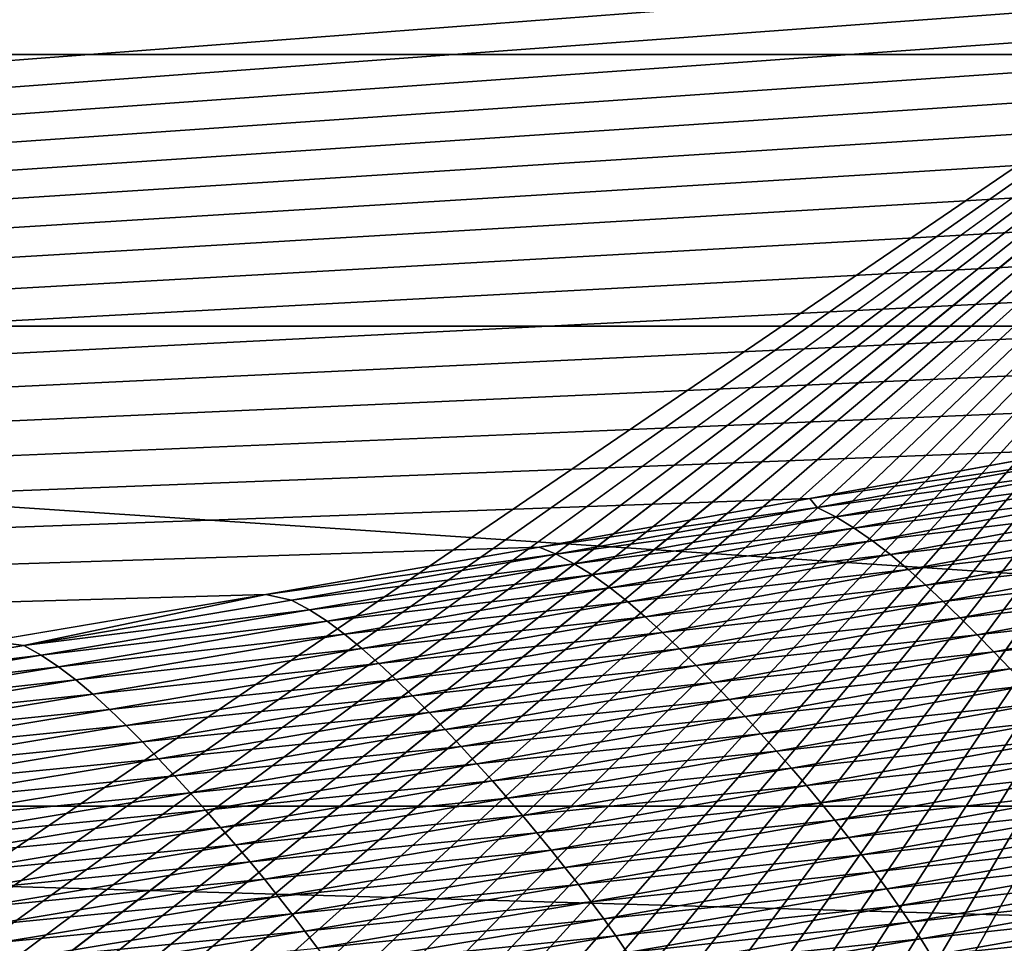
# Model space of a CAD drawing. Extents: x -65 to 446, y -88 to 1542.
# Tile 139 of 223: x 58.719 to 59.444, y -20.954 to -20.274. Entities that reach past the tile are written whole.
import ezdxf

# ---------------------------------------------------------------- set-up
doc = ezdxf.new("R2010")
doc.units = 0
doc.header["$LTSCALE"] = 74.25
for name, color, linetype in [('16', 7, 'CONTINUOUS'), ('34', 7, 'CONTINUOUS'), ('35', 7, 'CONTINUOUS'), ('360', 7, 'CONTINUOUS'), ('382', 7, 'CONTINUOUS'), ('522', 7, 'CONTINUOUS'), ('6', 7, 'CONTINUOUS'), ('730', 7, 'CONTINUOUS'), ('880', 7, 'CONTINUOUS'), ('884', 7, 'CONTINUOUS')]:
    doc.layers.add(name, color=color, linetype=linetype)

msp = doc.modelspace()

# ---------------------------------------------------------------- linework, layer by layer
at = {"layer": '16', "linetype": 'CONTINUOUS'}
for points in [[(61.5, -22.7), (61.5, -20.3), (55.75, -20.3, 9.95929), (61.5, -22.7)], [(61.5, -22.7), (55.75, -20.3, 9.95929), (55.75, -22.7, 9.95929), (61.5, -22.7)]]:
    msp.add_3dface(points, dxfattribs=at)
at = {"layer": '34', "linetype": 'CONTINUOUS'}
for points in [[(55.75, -20.3, -9.95929), (55.6, -20, -9.69948), (61.2, -20), (55.75, -20.3, -9.95929)], [(61.5, -20.3), (55.75, -20.3, -9.95929), (61.2, -20), (61.5, -20.3)]]:
    msp.add_3dface(points, dxfattribs=at)
at = {"layer": '35', "linetype": 'CONTINUOUS'}
for points in [[(61.5, -20.3), (61.2, -20), (55.6, -20, 9.69948), (61.5, -20.3)], [(61.5, -20.3), (55.6, -20, 9.69948), (55.75, -20.3, 9.95929), (61.5, -20.3)]]:
    msp.add_3dface(points, dxfattribs=at)
at = {"layer": '360', "color": 7, "linetype": 'CONTINUOUS'}
for points in [[(56.70888, -20.5, -14.52553), (58.54071, -18.23446, -13.52983), (59.64452, -20.5, -12.76649), (56.70888, -20.5, -14.52553)], [(58.54071, -18.23446, -13.52983), (65.995, -19.13135, -0.4), (59.64452, -20.5, -12.76649), (58.54071, -18.23446, -13.52983)]]:
    msp.add_3dface(points, dxfattribs=at)
at = {"layer": '382', "color": 7, "linetype": 'CONTINUOUS'}
for points in [[(56.64744, -20.85363, -14.3925), (56.70888, -20.5, -14.52553), (62.0278, -20.85356, -10.32798), (56.64744, -20.85363, -14.3925)], [(56.70888, -20.5, -14.52553), (59.64452, -20.5, -12.76649), (62.0278, -20.85356, -10.32798), (56.70888, -20.5, -14.52553)], [(59.34313, -21, -12.36754), (56.49923, -21, -14.0716), (56.64744, -20.85363, -14.3925), (59.34313, -21, -12.36754)], [(61.75957, -21, -10.09765), (56.64744, -20.85363, -14.3925), (62.0278, -20.85356, -10.32798), (61.75957, -21, -10.09765)], [(61.75957, -21, -10.09765), (59.34313, -21, -12.36754), (56.64744, -20.85363, -14.3925), (61.75957, -21, -10.09765)]]:
    msp.add_3dface(points, dxfattribs=at)
at = {"layer": '522', "color": 7, "linetype": 'CONTINUOUS'}
for points in [[(50, -16.5, 13.9), (50, -32.25737, 13.9), (59.82849, -32.32842, 9.82979), (50, -16.5, 13.9)], [(63.9, -18.9401, 0), (50, -16.5, 13.9), (63.9, -32.5), (63.9, -18.9401, 0)], [(63.9, -32.5), (50, -16.5, 13.9), (59.82849, -32.32842, 9.82979), (63.9, -32.5)]]:
    msp.add_3dface(points, dxfattribs=at)
at = {"layer": '6', "linetype": 'CONTINUOUS'}
for points in [[(55.75, -20.3, -9.95929), (61.5, -20.3), (55.75, -22.7, -9.95929), (55.75, -20.3, -9.95929)], [(55.75, -22.7, -9.95929), (61.5, -20.3), (61.5, -22.7), (55.75, -22.7, -9.95929)]]:
    msp.add_3dface(points, dxfattribs=at)
at = {"layer": '730', "color": 7, "linetype": 'CONTINUOUS'}
for points in [[(59.9296, -20.0576, 9.8693), (50.23849, -20.9509, 13.99797), (61.90504, -20.06089, 9.88576), (59.9296, -20.0576, 9.8693)], [(61.90504, -20.06089, 9.88576), (50.23849, -20.9509, 13.99797), (61.7561, -20.09913, 10.07638), (61.90504, -20.06089, 9.88576)], [(61.7561, -20.09913, 10.07638), (50.23849, -20.9509, 13.99797), (61.60451, -20.1372, 10.26476), (61.7561, -20.09913, 10.07638)], [(61.60451, -20.1372, 10.26476), (50.23849, -20.9509, 13.99797), (61.45002, -20.17515, 10.45113), (61.60451, -20.1372, 10.26476)], [(61.45002, -20.17515, 10.45113), (50.23849, -20.9509, 13.99797), (61.29243, -20.213, 10.63567), (61.45002, -20.17515, 10.45113)], [(61.29243, -20.213, 10.63567), (50.23849, -20.9509, 13.99797), (61.13188, -20.25074, 10.81835), (61.29243, -20.213, 10.63567)], [(61.13188, -20.25074, 10.81835), (50.23849, -20.9509, 13.99797), (60.96829, -20.28834, 10.99908), (61.13188, -20.25074, 10.81835)], [(60.96829, -20.28834, 10.99908), (50.23849, -20.9509, 13.99797), (60.80153, -20.32578, 11.17779), (60.96829, -20.28834, 10.99908)], [(60.80153, -20.32578, 11.17779), (50.23849, -20.9509, 13.99797), (60.62457, -20.36458, 11.36171), (60.80153, -20.32578, 11.17779)], [(60.62457, -20.36458, 11.36171), (50.23849, -20.9509, 13.99797), (60.44416, -20.4032, 11.54353), (60.62457, -20.36458, 11.36171)], [(60.44416, -20.4032, 11.54353), (50.23849, -20.9509, 13.99797), (60.26067, -20.44152, 11.72268), (60.44416, -20.4032, 11.54353)], [(60.26067, -20.44152, 11.72268), (50.23849, -20.9509, 13.99797), (60.07426, -20.47947, 11.89889), (60.26067, -20.44152, 11.72268)], [(60.07426, -20.47947, 11.89889), (50.23849, -20.9509, 13.99797), (59.88468, -20.5171, 12.07248), (60.07426, -20.47947, 11.89889)], [(59.88468, -20.5171, 12.07248), (50.23849, -20.9509, 13.99797), (59.69238, -20.55429, 12.243), (59.88468, -20.5171, 12.07248)], [(59.69238, -20.55429, 12.243), (50.23849, -20.9509, 13.99797), (59.49782, -20.59095, 12.40997), (59.69238, -20.55429, 12.243)], [(59.49782, -20.59095, 12.40997), (50.23849, -20.9509, 13.99797), (59.30066, -20.6271, 12.57367), (59.49782, -20.59095, 12.40997)], [(59.30066, -20.6271, 12.57367), (50.23849, -20.9509, 13.99797), (59.10119, -20.66271, 12.73392), (59.30066, -20.6271, 12.57367)], [(59.10119, -20.66271, 12.73392), (50.23849, -20.9509, 13.99797), (58.90002, -20.69765, 12.89028), (59.10119, -20.66271, 12.73392)], [(58.90002, -20.69765, 12.89028), (50.23849, -20.9509, 13.99797), (58.69697, -20.73193, 13.0428), (58.90002, -20.69765, 12.89028)]]:
    msp.add_3dface(points, dxfattribs=at)
at = {"layer": '880', "color": 7, "linetype": 'CONTINUOUS'}
for points in [[(59.49782, -20.59095, 12.40997), (59.30066, -20.6271, 12.57367), (59.49605, -20.59883, 12.44297), (59.49782, -20.59095, 12.40997)], [(59.49605, -20.59883, 12.44297), (59.30066, -20.6271, 12.57367), (59.30615, -20.63365, 12.6004), (59.49605, -20.59883, 12.44297)], [(59.49605, -20.59883, 12.44297), (59.30615, -20.63365, 12.6004), (59.50996, -20.60563, 12.46488), (59.49605, -20.59883, 12.44297)], [(59.50996, -20.60563, 12.46488), (59.30615, -20.63365, 12.6004), (59.31981, -20.64054, 12.62255), (59.50996, -20.60563, 12.46488)], [(59.50996, -20.60563, 12.46488), (59.31981, -20.64054, 12.62255), (59.52373, -20.61375, 12.48745), (59.50996, -20.60563, 12.46488)], [(59.52373, -20.61375, 12.48745), (59.31981, -20.64054, 12.62255), (59.33333, -20.64876, 12.64536), (59.52373, -20.61375, 12.48745)], [(59.52373, -20.61375, 12.48745), (59.33333, -20.64876, 12.64536), (59.53736, -20.62299, 12.51058), (59.52373, -20.61375, 12.48745)], [(59.53736, -20.62299, 12.51058), (59.33333, -20.64876, 12.64536), (59.34671, -20.65809, 12.66872), (59.53736, -20.62299, 12.51058)], [(59.53736, -20.62299, 12.51058), (59.34671, -20.65809, 12.66872), (59.55085, -20.63315, 12.53415), (59.53736, -20.62299, 12.51058)], [(59.30066, -20.6271, 12.57367), (59.10119, -20.66271, 12.73392), (59.30615, -20.63365, 12.6004), (59.30066, -20.6271, 12.57367)], [(59.30615, -20.63365, 12.6004), (59.10119, -20.66271, 12.73392), (59.11379, -20.66801, 12.75487), (59.30615, -20.63365, 12.6004)], [(59.30615, -20.63365, 12.6004), (59.11379, -20.66801, 12.75487), (59.31981, -20.64054, 12.62255), (59.30615, -20.63365, 12.6004)], [(59.55085, -20.63315, 12.53415), (59.34671, -20.65809, 12.66872), (59.35995, -20.66834, 12.69253), (59.55085, -20.63315, 12.53415)], [(59.55085, -20.63315, 12.53415), (59.35995, -20.66834, 12.69253), (59.5642, -20.64403, 12.55804), (59.55085, -20.63315, 12.53415)], [(59.31981, -20.64054, 12.62255), (59.11379, -20.66801, 12.75487), (59.12719, -20.67499, 12.77725), (59.31981, -20.64054, 12.62255)], [(59.31981, -20.64054, 12.62255), (59.12719, -20.67499, 12.77725), (59.33333, -20.64876, 12.64536), (59.31981, -20.64054, 12.62255)], [(59.5642, -20.64403, 12.55804), (59.35995, -20.66834, 12.69253), (59.37305, -20.67932, 12.71666), (59.5642, -20.64403, 12.55804)], [(59.5642, -20.64403, 12.55804), (59.37305, -20.67932, 12.71666), (59.57739, -20.65547, 12.58218), (59.5642, -20.64403, 12.55804)], [(59.33333, -20.64876, 12.64536), (59.12719, -20.67499, 12.77725), (59.14046, -20.6833, 12.8003), (59.33333, -20.64876, 12.64536)], [(59.33333, -20.64876, 12.64536), (59.14046, -20.6833, 12.8003), (59.34671, -20.65809, 12.66872), (59.33333, -20.64876, 12.64536)], [(59.34671, -20.65809, 12.66872), (59.14046, -20.6833, 12.8003), (59.15359, -20.69272, 12.8239), (59.34671, -20.65809, 12.66872)], [(59.34671, -20.65809, 12.66872), (59.15359, -20.69272, 12.8239), (59.35995, -20.66834, 12.69253), (59.34671, -20.65809, 12.66872)], [(59.57739, -20.65547, 12.58218), (59.37305, -20.67932, 12.71666), (59.386, -20.69084, 12.74104), (59.57739, -20.65547, 12.58218)], [(59.57739, -20.65547, 12.58218), (59.386, -20.69084, 12.74104), (59.59042, -20.66731, 12.60654), (59.57739, -20.65547, 12.58218)], [(59.10119, -20.66271, 12.73392), (58.90002, -20.69765, 12.89028), (59.11379, -20.66801, 12.75487), (59.10119, -20.66271, 12.73392)], [(59.11379, -20.66801, 12.75487), (58.90002, -20.69765, 12.89028), (58.91899, -20.70189, 12.90635), (59.11379, -20.66801, 12.75487)], [(59.11379, -20.66801, 12.75487), (58.91899, -20.70189, 12.90635), (59.12719, -20.67499, 12.77725), (59.11379, -20.66801, 12.75487)], [(59.35995, -20.66834, 12.69253), (59.15359, -20.69272, 12.8239), (59.16658, -20.70307, 12.84794), (59.35995, -20.66834, 12.69253)], [(59.35995, -20.66834, 12.69253), (59.16658, -20.70307, 12.84794), (59.37305, -20.67932, 12.71666), (59.35995, -20.66834, 12.69253)], [(59.59042, -20.66731, 12.60654), (59.386, -20.69084, 12.74104), (59.39878, -20.70276, 12.76564), (59.59042, -20.66731, 12.60654)], [(59.59042, -20.66731, 12.60654), (59.39878, -20.70276, 12.76564), (59.60328, -20.67944, 12.63111), (59.59042, -20.66731, 12.60654)], [(59.12719, -20.67499, 12.77725), (58.91899, -20.70189, 12.90635), (58.93213, -20.70897, 12.92896), (59.12719, -20.67499, 12.77725)], [(59.12719, -20.67499, 12.77725), (58.93213, -20.70897, 12.92896), (59.14046, -20.6833, 12.8003), (59.12719, -20.67499, 12.77725)], [(59.37305, -20.67932, 12.71666), (59.16658, -20.70307, 12.84794), (59.17942, -20.71414, 12.8723), (59.37305, -20.67932, 12.71666)], [(59.37305, -20.67932, 12.71666), (59.17942, -20.71414, 12.8723), (59.386, -20.69084, 12.74104), (59.37305, -20.67932, 12.71666)], [(59.60328, -20.67944, 12.63111), (59.39878, -20.70276, 12.76564), (59.41139, -20.71497, 12.79044), (59.60328, -20.67944, 12.63111)], [(59.60328, -20.67944, 12.63111), (59.41139, -20.71497, 12.79044), (59.61595, -20.69176, 12.65583), (59.60328, -20.67944, 12.63111)], [(59.14046, -20.6833, 12.8003), (58.93213, -20.70897, 12.92896), (58.94514, -20.71736, 12.95224), (59.14046, -20.6833, 12.8003)], [(59.14046, -20.6833, 12.8003), (58.94514, -20.71736, 12.95224), (59.15359, -20.69272, 12.8239), (59.14046, -20.6833, 12.8003)], [(59.15359, -20.69272, 12.8239), (58.94514, -20.71736, 12.95224), (58.95802, -20.72688, 12.97607), (59.15359, -20.69272, 12.8239)], [(59.15359, -20.69272, 12.8239), (58.95802, -20.72688, 12.97607), (59.16658, -20.70307, 12.84794), (59.15359, -20.69272, 12.8239)], [(59.386, -20.69084, 12.74104), (59.17942, -20.71414, 12.8723), (59.19212, -20.72574, 12.89691), (59.386, -20.69084, 12.74104)], [(59.386, -20.69084, 12.74104), (59.19212, -20.72574, 12.89691), (59.39878, -20.70276, 12.76564), (59.386, -20.69084, 12.74104)], [(59.61595, -20.69176, 12.65583), (59.41139, -20.71497, 12.79044), (59.42381, -20.72734, 12.81541), (59.61595, -20.69176, 12.65583)], [(59.61595, -20.69176, 12.65583), (59.42381, -20.72734, 12.81541), (59.62843, -20.7042, 12.6806), (59.61595, -20.69176, 12.65583)], [(58.90002, -20.69765, 12.89028), (58.69697, -20.73193, 13.0428), (58.72176, -20.73528, 13.0548), (58.90002, -20.69765, 12.89028)], [(58.91899, -20.70189, 12.90635), (58.90002, -20.69765, 12.89028), (58.72176, -20.73528, 13.0548), (58.91899, -20.70189, 12.90635)], [(58.91899, -20.70189, 12.90635), (58.72176, -20.73528, 13.0548), (58.93213, -20.70897, 12.92896), (58.91899, -20.70189, 12.90635)], [(59.16658, -20.70307, 12.84794), (58.95802, -20.72688, 12.97607), (58.97076, -20.73732, 13.00033), (59.16658, -20.70307, 12.84794)], [(59.16658, -20.70307, 12.84794), (58.97076, -20.73732, 13.00033), (59.17942, -20.71414, 12.8723), (59.16658, -20.70307, 12.84794)], [(59.39878, -20.70276, 12.76564), (59.19212, -20.72574, 12.89691), (59.20466, -20.73774, 12.92173), (59.39878, -20.70276, 12.76564)], [(59.39878, -20.70276, 12.76564), (59.20466, -20.73774, 12.92173), (59.41139, -20.71497, 12.79044), (59.39878, -20.70276, 12.76564)], [(58.93213, -20.70897, 12.92896), (58.72176, -20.73528, 13.0548), (58.73465, -20.74244, 13.07764), (58.93213, -20.70897, 12.92896)], [(58.93213, -20.70897, 12.92896), (58.73465, -20.74244, 13.07764), (58.94514, -20.71736, 12.95224), (58.93213, -20.70897, 12.92896)], [(59.62843, -20.7042, 12.6806), (59.42381, -20.72734, 12.81541), (59.43605, -20.73984, 12.84041), (59.62843, -20.7042, 12.6806)], [(59.62843, -20.7042, 12.6806), (59.43605, -20.73984, 12.84041), (59.64071, -20.71673, 12.7053), (59.62843, -20.7042, 12.6806)], [(58.94514, -20.71736, 12.95224), (58.73465, -20.74244, 13.07764), (58.7474, -20.75093, 13.10114), (58.94514, -20.71736, 12.95224)], [(58.94514, -20.71736, 12.95224), (58.7474, -20.75093, 13.10114), (58.95802, -20.72688, 12.97607), (58.94514, -20.71736, 12.95224)], [(59.17942, -20.71414, 12.8723), (58.97076, -20.73732, 13.00033), (58.98335, -20.74847, 13.02492), (59.17942, -20.71414, 12.8723)], [(59.17942, -20.71414, 12.8723), (58.98335, -20.74847, 13.02492), (59.19212, -20.72574, 12.89691), (59.17942, -20.71414, 12.8723)], [(59.41139, -20.71497, 12.79044), (59.20466, -20.73774, 12.92173), (59.21702, -20.75001, 12.94677), (59.41139, -20.71497, 12.79044)], [(59.41139, -20.71497, 12.79044), (59.21702, -20.75001, 12.94677), (59.42381, -20.72734, 12.81541), (59.41139, -20.71497, 12.79044)], [(59.64071, -20.71673, 12.7053), (59.43605, -20.73984, 12.84041), (59.44809, -20.7524, 12.86535), (59.64071, -20.71673, 12.7053)], [(58.72176, -20.73528, 13.0548), (58.69697, -20.73193, 13.0428), (58.52212, -20.76816, 13.20017), (58.72176, -20.73528, 13.0548)], [(58.95802, -20.72688, 12.97607), (58.7474, -20.75093, 13.10114), (58.76002, -20.76053, 13.12519), (58.95802, -20.72688, 12.97607)], [(58.95802, -20.72688, 12.97607), (58.76002, -20.76053, 13.12519), (58.97076, -20.73732, 13.00033), (58.95802, -20.72688, 12.97607)], [(59.19212, -20.72574, 12.89691), (58.98335, -20.74847, 13.02492), (58.9958, -20.76015, 13.04974), (59.19212, -20.72574, 12.89691)], [(59.19212, -20.72574, 12.89691), (58.9958, -20.76015, 13.04974), (59.20466, -20.73774, 12.92173), (59.19212, -20.72574, 12.89691)], [(59.42381, -20.72734, 12.81541), (59.21702, -20.75001, 12.94677), (59.2292, -20.76245, 12.97196), (59.42381, -20.72734, 12.81541)], [(59.42381, -20.72734, 12.81541), (59.2292, -20.76245, 12.97196), (59.43605, -20.73984, 12.84041), (59.42381, -20.72734, 12.81541)], [(58.72176, -20.73528, 13.0548), (58.52212, -20.76816, 13.20017), (58.73465, -20.74244, 13.07764), (58.72176, -20.73528, 13.0548)], [(58.97076, -20.73732, 13.00033), (58.76002, -20.76053, 13.12519), (58.77251, -20.77106, 13.14966), (58.97076, -20.73732, 13.00033)], [(58.97076, -20.73732, 13.00033), (58.77251, -20.77106, 13.14966), (58.98335, -20.74847, 13.02492), (58.97076, -20.73732, 13.00033)], [(59.20466, -20.73774, 12.92173), (58.9958, -20.76015, 13.04974), (59.00809, -20.77223, 13.07478), (59.20466, -20.73774, 12.92173)], [(59.20466, -20.73774, 12.92173), (59.00809, -20.77223, 13.07478), (59.21702, -20.75001, 12.94677), (59.20466, -20.73774, 12.92173)], [(58.73465, -20.74244, 13.07764), (58.52212, -20.76816, 13.20017), (58.53475, -20.7754, 13.22324), (58.73465, -20.74244, 13.07764)], [(58.73465, -20.74244, 13.07764), (58.53475, -20.7754, 13.22324), (58.7474, -20.75093, 13.10114), (58.73465, -20.74244, 13.07764)], [(59.43605, -20.73984, 12.84041), (59.2292, -20.76245, 12.97196), (59.24119, -20.77499, 12.99719), (59.43605, -20.73984, 12.84041)], [(59.43605, -20.73984, 12.84041), (59.24119, -20.77499, 12.99719), (59.44809, -20.7524, 12.86535), (59.43605, -20.73984, 12.84041)], [(58.7474, -20.75093, 13.10114), (58.53475, -20.7754, 13.22324), (58.54725, -20.78397, 13.24696), (58.7474, -20.75093, 13.10114)], [(58.7474, -20.75093, 13.10114), (58.54725, -20.78397, 13.24696), (58.76002, -20.76053, 13.12519), (58.7474, -20.75093, 13.10114)], [(58.98335, -20.74847, 13.02492), (58.77251, -20.77106, 13.14966), (58.78486, -20.78229, 13.17446), (58.98335, -20.74847, 13.02492)], [(58.98335, -20.74847, 13.02492), (58.78486, -20.78229, 13.17446), (58.9958, -20.76015, 13.04974), (58.98335, -20.74847, 13.02492)], [(59.21702, -20.75001, 12.94677), (59.00809, -20.77223, 13.07478), (59.02021, -20.78456, 13.10003), (59.21702, -20.75001, 12.94677)], [(59.21702, -20.75001, 12.94677), (59.02021, -20.78456, 13.10003), (59.2292, -20.76245, 12.97196), (59.21702, -20.75001, 12.94677)], [(59.44809, -20.7524, 12.86535), (59.24119, -20.77499, 12.99719), (59.253, -20.7876, 13.02235), (59.44809, -20.7524, 12.86535)], [(59.44809, -20.7524, 12.86535), (59.253, -20.7876, 13.02235), (59.45993, -20.76502, 12.89011), (59.44809, -20.7524, 12.86535)], [(58.76002, -20.76053, 13.12519), (58.54725, -20.78397, 13.24696), (58.55962, -20.79366, 13.27122), (58.76002, -20.76053, 13.12519)], [(58.76002, -20.76053, 13.12519), (58.55962, -20.79366, 13.27122), (58.77251, -20.77106, 13.14966), (58.76002, -20.76053, 13.12519)], [(58.9958, -20.76015, 13.04974), (58.78486, -20.78229, 13.17446), (58.79706, -20.79405, 13.19949), (58.9958, -20.76015, 13.04974)], [(58.9958, -20.76015, 13.04974), (58.79706, -20.79405, 13.19949), (59.00809, -20.77223, 13.07478), (58.9958, -20.76015, 13.04974)], [(59.2292, -20.76245, 12.97196), (59.02021, -20.78456, 13.10003), (59.03214, -20.79706, 13.12543), (59.2292, -20.76245, 12.97196)], [(59.2292, -20.76245, 12.97196), (59.03214, -20.79706, 13.12543), (59.24119, -20.77499, 12.99719), (59.2292, -20.76245, 12.97196)], [(59.45993, -20.76502, 12.89011), (59.253, -20.7876, 13.02235), (59.2646, -20.80025, 13.04733), (59.45993, -20.76502, 12.89011)], [(59.45993, -20.76502, 12.89011), (59.2646, -20.80025, 13.04733), (59.47156, -20.77768, 12.91457), (59.45993, -20.76502, 12.89011)], [(58.77251, -20.77106, 13.14966), (58.55962, -20.79366, 13.27122), (58.57186, -20.80427, 13.2959), (58.77251, -20.77106, 13.14966)], [(58.77251, -20.77106, 13.14966), (58.57186, -20.80427, 13.2959), (58.78486, -20.78229, 13.17446), (58.77251, -20.77106, 13.14966)], [(59.00809, -20.77223, 13.07478), (58.79706, -20.79405, 13.19949), (58.80911, -20.8062, 13.22473), (59.00809, -20.77223, 13.07478)], [(59.00809, -20.77223, 13.07478), (58.80911, -20.8062, 13.22473), (59.02021, -20.78456, 13.10003), (59.00809, -20.77223, 13.07478)], [(59.24119, -20.77499, 12.99719), (59.03214, -20.79706, 13.12543), (59.0439, -20.80965, 13.15088), (59.24119, -20.77499, 12.99719)], [(59.24119, -20.77499, 12.99719), (59.0439, -20.80965, 13.15088), (59.253, -20.7876, 13.02235), (59.24119, -20.77499, 12.99719)], [(58.78486, -20.78229, 13.17446), (58.57186, -20.80427, 13.2959), (58.58397, -20.81558, 13.32089), (58.78486, -20.78229, 13.17446)], [(58.78486, -20.78229, 13.17446), (58.58397, -20.81558, 13.32089), (58.79706, -20.79405, 13.19949), (58.78486, -20.78229, 13.17446)], [(59.47156, -20.77768, 12.91457), (59.2646, -20.80025, 13.04733), (59.276, -20.81293, 13.07202), (59.47156, -20.77768, 12.91457)], [(59.47156, -20.77768, 12.91457), (59.276, -20.81293, 13.07202), (59.48295, -20.79037, 12.93864), (59.47156, -20.77768, 12.91457)], [(59.02021, -20.78456, 13.10003), (58.80911, -20.8062, 13.22473), (58.82099, -20.81859, 13.25018), (59.02021, -20.78456, 13.10003)], [(59.02021, -20.78456, 13.10003), (58.82099, -20.81859, 13.25018), (59.03214, -20.79706, 13.12543), (59.02021, -20.78456, 13.10003)], [(59.253, -20.7876, 13.02235), (59.0439, -20.80965, 13.15088), (59.05547, -20.8223, 13.17625), (59.253, -20.7876, 13.02235)], [(59.253, -20.7876, 13.02235), (59.05547, -20.8223, 13.17625), (59.2646, -20.80025, 13.04733), (59.253, -20.7876, 13.02235)], [(58.79706, -20.79405, 13.19949), (58.58397, -20.81558, 13.32089), (58.59593, -20.82741, 13.34611), (58.79706, -20.79405, 13.19949)], [(58.79706, -20.79405, 13.19949), (58.59593, -20.82741, 13.34611), (58.80911, -20.8062, 13.22473), (58.79706, -20.79405, 13.19949)], [(59.03214, -20.79706, 13.12543), (58.82099, -20.81859, 13.25018), (58.83269, -20.83114, 13.27578), (59.03214, -20.79706, 13.12543)], [(59.03214, -20.79706, 13.12543), (58.83269, -20.83114, 13.27578), (59.0439, -20.80965, 13.15088), (59.03214, -20.79706, 13.12543)], [(59.48295, -20.79037, 12.93864), (59.276, -20.81293, 13.07202), (59.28717, -20.82563, 13.09631), (59.48295, -20.79037, 12.93864)], [(59.48295, -20.79037, 12.93864), (59.28717, -20.82563, 13.09631), (59.49409, -20.8031, 12.96222), (59.48295, -20.79037, 12.93864)], [(59.2646, -20.80025, 13.04733), (59.05547, -20.8223, 13.17625), (59.06685, -20.83497, 13.20143), (59.2646, -20.80025, 13.04733)], [(59.2646, -20.80025, 13.04733), (59.06685, -20.83497, 13.20143), (59.276, -20.81293, 13.07202), (59.2646, -20.80025, 13.04733)], [(59.49409, -20.8031, 12.96222), (59.28717, -20.82563, 13.09631), (59.29809, -20.83836, 13.12009), (59.49409, -20.8031, 12.96222)], [(59.49409, -20.8031, 12.96222), (59.29809, -20.83836, 13.12009), (59.50496, -20.81586, 12.98518), (59.49409, -20.8031, 12.96222)], [(58.80911, -20.8062, 13.22473), (58.59593, -20.82741, 13.34611), (58.60775, -20.83963, 13.37154), (58.80911, -20.8062, 13.22473)], [(58.80911, -20.8062, 13.22473), (58.60775, -20.83963, 13.37154), (58.82099, -20.81859, 13.25018), (58.80911, -20.8062, 13.22473)], [(59.0439, -20.80965, 13.15088), (58.83269, -20.83114, 13.27578), (58.84421, -20.84378, 13.30142), (59.0439, -20.80965, 13.15088)], [(59.0439, -20.80965, 13.15088), (58.84421, -20.84378, 13.30142), (59.05547, -20.8223, 13.17625), (59.0439, -20.80965, 13.15088)], [(58.82099, -20.81859, 13.25018), (58.60775, -20.83963, 13.37154), (58.61939, -20.85208, 13.39717), (58.82099, -20.81859, 13.25018)], [(58.82099, -20.81859, 13.25018), (58.61939, -20.85208, 13.39717), (58.83269, -20.83114, 13.27578), (58.82099, -20.81859, 13.25018)], [(59.276, -20.81293, 13.07202), (59.06685, -20.83497, 13.20143), (59.07802, -20.84767, 13.22632), (59.276, -20.81293, 13.07202)], [(59.276, -20.81293, 13.07202), (59.07802, -20.84767, 13.22632), (59.28717, -20.82563, 13.09631), (59.276, -20.81293, 13.07202)], [(59.50496, -20.81586, 12.98518), (59.29809, -20.83836, 13.12009), (59.30874, -20.8511, 13.14326), (59.50496, -20.81586, 12.98518)], [(59.50496, -20.81586, 12.98518), (59.30874, -20.8511, 13.14326), (59.51555, -20.82865, 13.00743), (59.50496, -20.81586, 12.98518)], [(59.05547, -20.8223, 13.17625), (58.84421, -20.84378, 13.30142), (58.85556, -20.85646, 13.32698), (59.05547, -20.8223, 13.17625)], [(59.05547, -20.8223, 13.17625), (58.85556, -20.85646, 13.32698), (59.06685, -20.83497, 13.20143), (59.05547, -20.8223, 13.17625)], [(59.28717, -20.82563, 13.09631), (59.07802, -20.84767, 13.22632), (59.08897, -20.86038, 13.25081), (59.28717, -20.82563, 13.09631)], [(59.28717, -20.82563, 13.09631), (59.08897, -20.86038, 13.25081), (59.29809, -20.83836, 13.12009), (59.28717, -20.82563, 13.09631)], [(58.83269, -20.83114, 13.27578), (58.61939, -20.85208, 13.39717), (58.63087, -20.86468, 13.42295), (58.83269, -20.83114, 13.27578)], [(58.83269, -20.83114, 13.27578), (58.63087, -20.86468, 13.42295), (58.84421, -20.84378, 13.30142), (58.83269, -20.83114, 13.27578)], [(59.51555, -20.82865, 13.00743), (59.30874, -20.8511, 13.14326), (59.31912, -20.86387, 13.16571), (59.51555, -20.82865, 13.00743)], [(59.51555, -20.82865, 13.00743), (59.31912, -20.86387, 13.16571), (59.52582, -20.84143, 13.02886), (59.51555, -20.82865, 13.00743)], [(59.06685, -20.83497, 13.20143), (58.85556, -20.85646, 13.32698), (58.86672, -20.86916, 13.35236), (59.06685, -20.83497, 13.20143)], [(59.06685, -20.83497, 13.20143), (58.86672, -20.86916, 13.35236), (59.07802, -20.84767, 13.22632), (59.06685, -20.83497, 13.20143)], [(59.29809, -20.83836, 13.12009), (59.08897, -20.86038, 13.25081), (59.09968, -20.8731, 13.27479), (59.29809, -20.83836, 13.12009)], [(59.29809, -20.83836, 13.12009), (59.09968, -20.8731, 13.27479), (59.30874, -20.8511, 13.14326), (59.29809, -20.83836, 13.12009)], [(58.84421, -20.84378, 13.30142), (58.63087, -20.86468, 13.42295), (58.64217, -20.87736, 13.44876), (58.84421, -20.84378, 13.30142)], [(58.84421, -20.84378, 13.30142), (58.64217, -20.87736, 13.44876), (58.85556, -20.85646, 13.32698), (58.84421, -20.84378, 13.30142)], [(59.07802, -20.84767, 13.22632), (58.86672, -20.86916, 13.35236), (58.87767, -20.88187, 13.37743), (59.07802, -20.84767, 13.22632)], [(59.07802, -20.84767, 13.22632), (58.87767, -20.88187, 13.37743), (59.08897, -20.86038, 13.25081), (59.07802, -20.84767, 13.22632)], [(59.52582, -20.84143, 13.02886), (59.31912, -20.86387, 13.16571), (59.32918, -20.87662, 13.18734), (59.52582, -20.84143, 13.02886)], [(59.52582, -20.84143, 13.02886), (59.32918, -20.87662, 13.18734), (59.53575, -20.85418, 13.04936), (59.52582, -20.84143, 13.02886)], [(59.30874, -20.8511, 13.14326), (59.09968, -20.8731, 13.27479), (59.11012, -20.88584, 13.29815), (59.30874, -20.8511, 13.14326)], [(59.30874, -20.8511, 13.14326), (59.11012, -20.88584, 13.29815), (59.31912, -20.86387, 13.16571), (59.30874, -20.8511, 13.14326)], [(59.53575, -20.85418, 13.04936), (59.32918, -20.87662, 13.18734), (59.33891, -20.88932, 13.20803), (59.53575, -20.85418, 13.04936)], [(59.53575, -20.85418, 13.04936), (59.33891, -20.88932, 13.20803), (59.54532, -20.86687, 13.06883), (59.53575, -20.85418, 13.04936)], [(58.85556, -20.85646, 13.32698), (58.64217, -20.87736, 13.44876), (58.6533, -20.89007, 13.4745), (58.85556, -20.85646, 13.32698)], [(58.85556, -20.85646, 13.32698), (58.6533, -20.89007, 13.4745), (58.86672, -20.86916, 13.35236), (58.85556, -20.85646, 13.32698)], [(59.08897, -20.86038, 13.25081), (58.87767, -20.88187, 13.37743), (58.88841, -20.89459, 13.4021), (59.08897, -20.86038, 13.25081)], [(59.08897, -20.86038, 13.25081), (58.88841, -20.89459, 13.4021), (59.09968, -20.8731, 13.27479), (59.08897, -20.86038, 13.25081)], [(58.86672, -20.86916, 13.35236), (58.6533, -20.89007, 13.4745), (58.66425, -20.9028, 13.50004), (58.86672, -20.86916, 13.35236)], [(58.86672, -20.86916, 13.35236), (58.66425, -20.9028, 13.50004), (58.87767, -20.88187, 13.37743), (58.86672, -20.86916, 13.35236)], [(59.31912, -20.86387, 13.16571), (59.11012, -20.88584, 13.29815), (59.12029, -20.89858, 13.32079), (59.31912, -20.86387, 13.16571)], [(59.31912, -20.86387, 13.16571), (59.12029, -20.89858, 13.32079), (59.32918, -20.87662, 13.18734), (59.31912, -20.86387, 13.16571)], [(59.54532, -20.86687, 13.06883), (59.33891, -20.88932, 13.20803), (59.34827, -20.90195, 13.22768), (59.54532, -20.86687, 13.06883)], [(59.54532, -20.86687, 13.06883), (59.34827, -20.90195, 13.22768), (59.55452, -20.87945, 13.08718), (59.54532, -20.86687, 13.06883)], [(59.09968, -20.8731, 13.27479), (58.88841, -20.89459, 13.4021), (58.89891, -20.90732, 13.42625), (59.09968, -20.8731, 13.27479)], [(59.09968, -20.8731, 13.27479), (58.89891, -20.90732, 13.42625), (59.11012, -20.88584, 13.29815), (59.09968, -20.8731, 13.27479)], [(59.32918, -20.87662, 13.18734), (59.12029, -20.89858, 13.32079), (59.13016, -20.91129, 13.34259), (59.32918, -20.87662, 13.18734)], [(59.32918, -20.87662, 13.18734), (59.13016, -20.91129, 13.34259), (59.33891, -20.88932, 13.20803), (59.32918, -20.87662, 13.18734)], [(58.87767, -20.88187, 13.37743), (58.66425, -20.9028, 13.50004), (58.675, -20.91552, 13.52527), (58.87767, -20.88187, 13.37743)], [(58.87767, -20.88187, 13.37743), (58.675, -20.91552, 13.52527), (58.88841, -20.89459, 13.4021), (58.87767, -20.88187, 13.37743)], [(59.55452, -20.87945, 13.08718), (59.34827, -20.90195, 13.22768), (59.35728, -20.91446, 13.2462), (59.55452, -20.87945, 13.08718)], [(59.55452, -20.87945, 13.08718), (59.35728, -20.91446, 13.2462), (59.56338, -20.89187, 13.10431), (59.55452, -20.87945, 13.08718)], [(59.11012, -20.88584, 13.29815), (58.89891, -20.90732, 13.42625), (58.90916, -20.92004, 13.44978), (59.11012, -20.88584, 13.29815)], [(59.11012, -20.88584, 13.29815), (58.90916, -20.92004, 13.44978), (59.12029, -20.89858, 13.32079), (59.11012, -20.88584, 13.29815)], [(59.33891, -20.88932, 13.20803), (59.13016, -20.91129, 13.34259), (59.13969, -20.92396, 13.36345), (59.33891, -20.88932, 13.20803)], [(59.33891, -20.88932, 13.20803), (59.13969, -20.92396, 13.36345), (59.34827, -20.90195, 13.22768), (59.33891, -20.88932, 13.20803)], [(58.88841, -20.89459, 13.4021), (58.675, -20.91552, 13.52527), (58.68554, -20.92825, 13.5501), (58.88841, -20.89459, 13.4021)], [(58.88841, -20.89459, 13.4021), (58.68554, -20.92825, 13.5501), (58.89891, -20.90732, 13.42625), (58.88841, -20.89459, 13.4021)], [(59.12029, -20.89858, 13.32079), (58.90916, -20.92004, 13.44978), (58.91913, -20.93275, 13.47258), (59.12029, -20.89858, 13.32079)], [(59.12029, -20.89858, 13.32079), (58.91913, -20.93275, 13.47258), (59.13016, -20.91129, 13.34259), (59.12029, -20.89858, 13.32079)], [(59.56338, -20.89187, 13.10431), (59.35728, -20.91446, 13.2462), (59.36595, -20.92681, 13.2635), (59.56338, -20.89187, 13.10431)], [(59.56338, -20.89187, 13.10431), (59.36595, -20.92681, 13.2635), (59.57193, -20.90414, 13.12014), (59.56338, -20.89187, 13.10431)], [(59.34827, -20.90195, 13.22768), (59.13969, -20.92396, 13.36345), (59.14886, -20.93653, 13.38327), (59.34827, -20.90195, 13.22768)], [(59.34827, -20.90195, 13.22768), (59.14886, -20.93653, 13.38327), (59.35728, -20.91446, 13.2462), (59.34827, -20.90195, 13.22768)], [(59.57193, -20.90414, 13.12014), (59.36595, -20.92681, 13.2635), (59.37431, -20.93899, 13.27948), (59.57193, -20.90414, 13.12014)], [(59.57193, -20.90414, 13.12014), (59.37431, -20.93899, 13.27948), (59.58014, -20.91642, 13.1345), (59.57193, -20.90414, 13.12014)], [(58.89891, -20.90732, 13.42625), (58.68554, -20.92825, 13.5501), (58.69584, -20.94096, 13.57441), (58.89891, -20.90732, 13.42625)], [(58.89891, -20.90732, 13.42625), (58.69584, -20.94096, 13.57441), (58.90916, -20.92004, 13.44978), (58.89891, -20.90732, 13.42625)], [(59.13016, -20.91129, 13.34259), (58.91913, -20.93275, 13.47258), (58.92881, -20.94543, 13.49455), (59.13016, -20.91129, 13.34259)], [(59.13016, -20.91129, 13.34259), (58.92881, -20.94543, 13.49455), (59.13969, -20.92396, 13.36345), (59.13016, -20.91129, 13.34259)], [(58.90916, -20.92004, 13.44978), (58.69584, -20.94096, 13.57441), (58.7059, -20.95367, 13.59809), (58.90916, -20.92004, 13.44978)], [(58.90916, -20.92004, 13.44978), (58.7059, -20.95367, 13.59809), (58.91913, -20.93275, 13.47258), (58.90916, -20.92004, 13.44978)], [(59.35728, -20.91446, 13.2462), (59.14886, -20.93653, 13.38327), (59.15768, -20.94898, 13.40195), (59.35728, -20.91446, 13.2462)], [(59.35728, -20.91446, 13.2462), (59.15768, -20.94898, 13.40195), (59.36595, -20.92681, 13.2635), (59.35728, -20.91446, 13.2462)], [(59.58014, -20.91642, 13.1345), (59.37431, -20.93899, 13.27948), (59.38235, -20.95117, 13.29398), (59.58014, -20.91642, 13.1345)], [(59.58014, -20.91642, 13.1345), (59.38235, -20.95117, 13.29398), (59.58802, -20.92892, 13.14724), (59.58014, -20.91642, 13.1345)], [(59.13969, -20.92396, 13.36345), (58.92881, -20.94543, 13.49455), (58.93815, -20.95805, 13.51556), (59.13969, -20.92396, 13.36345)], [(59.13969, -20.92396, 13.36345), (58.93815, -20.95805, 13.51556), (59.14886, -20.93653, 13.38327), (59.13969, -20.92396, 13.36345)], [(59.36595, -20.92681, 13.2635), (59.15768, -20.94898, 13.40195), (59.16617, -20.96125, 13.41939), (59.36595, -20.92681, 13.2635)], [(59.36595, -20.92681, 13.2635), (59.16617, -20.96125, 13.41939), (59.37431, -20.93899, 13.27948), (59.36595, -20.92681, 13.2635)], [(58.91913, -20.93275, 13.47258), (58.7059, -20.95367, 13.59809), (58.7157, -20.96636, 13.62103), (58.91913, -20.93275, 13.47258)], [(58.91913, -20.93275, 13.47258), (58.7157, -20.96636, 13.62103), (58.92881, -20.94543, 13.49455), (58.91913, -20.93275, 13.47258)], [(59.58802, -20.92892, 13.14724), (59.38235, -20.95117, 13.29398), (59.39005, -20.96357, 13.30685), (59.58802, -20.92892, 13.14724)], [(59.58802, -20.92892, 13.14724), (59.39005, -20.96357, 13.30685), (59.59553, -20.94185, 13.15815), (59.58802, -20.92892, 13.14724)], [(59.14886, -20.93653, 13.38327), (58.93815, -20.95805, 13.51556), (58.94714, -20.97057, 13.53553), (59.14886, -20.93653, 13.38327)], [(59.14886, -20.93653, 13.38327), (58.94714, -20.97057, 13.53553), (59.15768, -20.94898, 13.40195), (59.14886, -20.93653, 13.38327)], [(59.37431, -20.93899, 13.27948), (59.16617, -20.96125, 13.41939), (59.17435, -20.97334, 13.43551), (59.37431, -20.93899, 13.27948)], [(59.37431, -20.93899, 13.27948), (59.17435, -20.97334, 13.43551), (59.38235, -20.95117, 13.29398), (59.37431, -20.93899, 13.27948)], [(59.59553, -20.94185, 13.15815), (59.39005, -20.96357, 13.30685), (59.39739, -20.97638, 13.31788), (59.59553, -20.94185, 13.15815)], [(59.59553, -20.94185, 13.15815), (59.39739, -20.97638, 13.31788), (59.60263, -20.9553, 13.16698), (59.59553, -20.94185, 13.15815)], [(58.92881, -20.94543, 13.49455), (58.7157, -20.96636, 13.62103), (58.72519, -20.97901, 13.64313), (58.92881, -20.94543, 13.49455)], [(58.92881, -20.94543, 13.49455), (58.72519, -20.97901, 13.64313), (58.93815, -20.95805, 13.51556), (58.92881, -20.94543, 13.49455)], [(59.15768, -20.94898, 13.40195), (58.94714, -20.97057, 13.53553), (58.95578, -20.98295, 13.55434), (59.15768, -20.94898, 13.40195)], [(59.15768, -20.94898, 13.40195), (58.95578, -20.98295, 13.55434), (59.16617, -20.96125, 13.41939), (59.15768, -20.94898, 13.40195)], [(59.38235, -20.95117, 13.29398), (59.17435, -20.97334, 13.43551), (59.18221, -20.98542, 13.45015), (59.38235, -20.95117, 13.29398)], [(59.38235, -20.95117, 13.29398), (59.18221, -20.98542, 13.45015), (59.39005, -20.96357, 13.30685), (59.38235, -20.95117, 13.29398)]]:
    msp.add_3dface(points, dxfattribs=at)
at = {"layer": '884', "color": 7, "linetype": 'CONTINUOUS'}
for points in [[(59.9296, -20.0576, 9.8693), (50.25055, -26.65026, 13.99776), (50.23849, -20.9509, 13.99797), (59.9296, -20.0576, 9.8693)], [(50.4928, -26.69309, 13.99132), (50.25055, -26.65026, 13.99776), (59.9296, -20.0576, 9.8693), (50.4928, -26.69309, 13.99132)], [(50.71992, -26.738, 13.98148), (50.4928, -26.69309, 13.99132), (59.9296, -20.0576, 9.8693), (50.71992, -26.738, 13.98148)], [(50.93041, -26.78484, 13.96905), (50.71992, -26.738, 13.98148), (59.9296, -20.0576, 9.8693), (50.93041, -26.78484, 13.96905)], [(51.12588, -26.83377, 13.95466), (50.93041, -26.78484, 13.96905), (59.9296, -20.0576, 9.8693), (51.12588, -26.83377, 13.95466)], [(51.31508, -26.88558, 13.9381), (51.12588, -26.83377, 13.95466), (59.9296, -20.0576, 9.8693), (51.31508, -26.88558, 13.9381)], [(51.49699, -26.94012, 13.91974), (51.31508, -26.88558, 13.9381), (59.9296, -20.0576, 9.8693), (51.49699, -26.94012, 13.91974)], [(51.67609, -26.99848, 13.89931), (51.49699, -26.94012, 13.91974), (59.9296, -20.0576, 9.8693), (51.67609, -26.99848, 13.89931)], [(51.85315, -27.06081, 13.87681), (51.67609, -26.99848, 13.89931), (59.9296, -20.0576, 9.8693), (51.85315, -27.06081, 13.87681)], [(52.02871, -27.1273, 13.85223), (51.85315, -27.06081, 13.87681), (59.9296, -20.0576, 9.8693), (52.02871, -27.1273, 13.85223)], [(52.20413, -27.19839, 13.8254), (52.02871, -27.1273, 13.85223), (59.9296, -20.0576, 9.8693), (52.20413, -27.19839, 13.8254)], [(52.37834, -27.27367, 13.7965), (52.20413, -27.19839, 13.8254), (59.9296, -20.0576, 9.8693), (52.37834, -27.27367, 13.7965)], [(52.55071, -27.35282, 13.76568), (52.37834, -27.27367, 13.7965), (59.9296, -20.0576, 9.8693), (52.55071, -27.35282, 13.76568)], [(52.72107, -27.43579, 13.73302), (52.55071, -27.35282, 13.76568), (59.9296, -20.0576, 9.8693), (52.72107, -27.43579, 13.73302)], [(52.88584, -27.52094, 13.69934), (52.72107, -27.43579, 13.73302), (59.9296, -20.0576, 9.8693), (52.88584, -27.52094, 13.69934)], [(53.04438, -27.60772, 13.66498), (52.88584, -27.52094, 13.69934), (59.9296, -20.0576, 9.8693), (53.04438, -27.60772, 13.66498)], [(53.20221, -27.70037, 13.62886), (53.04438, -27.60772, 13.66498), (59.9296, -20.0576, 9.8693), (53.20221, -27.70037, 13.62886)], [(53.3583, -27.79833, 13.59124), (53.20221, -27.70037, 13.62886), (59.9296, -20.0576, 9.8693), (53.3583, -27.79833, 13.59124)], [(53.51924, -27.9061, 13.55046), (53.3583, -27.79833, 13.59124), (59.9296, -20.0576, 9.8693), (53.51924, -27.9061, 13.55046)], [(53.69355, -28.02944, 13.50399), (53.51924, -27.9061, 13.55046), (59.9296, -20.0576, 9.8693), (53.69355, -28.02944, 13.50399)], [(53.8747, -28.16428, 13.45313), (53.69355, -28.02944, 13.50399), (59.9296, -20.0576, 9.8693), (53.8747, -28.16428, 13.45313)], [(54.05557, -28.30658, 13.39971), (53.8747, -28.16428, 13.45313), (59.9296, -20.0576, 9.8693), (54.05557, -28.30658, 13.39971)], [(54.23702, -28.45678, 13.34345), (54.05557, -28.30658, 13.39971), (59.9296, -20.0576, 9.8693), (54.23702, -28.45678, 13.34345)], [(54.40805, -28.60715, 13.28793), (54.23702, -28.45678, 13.34345), (59.9296, -20.0576, 9.8693), (54.40805, -28.60715, 13.28793)], [(54.56787, -28.75724, 13.23384), (54.40805, -28.60715, 13.28793), (59.9296, -20.0576, 9.8693), (54.56787, -28.75724, 13.23384)], [(54.72133, -28.90928, 13.17987), (54.56787, -28.75724, 13.23384), (59.9296, -20.0576, 9.8693), (54.72133, -28.90928, 13.17987)], [(54.86938, -29.06372, 13.12589), (54.72133, -28.90928, 13.17987), (59.9296, -20.0576, 9.8693), (54.86938, -29.06372, 13.12589)], [(55.09963, -29.31957, 13.03817), (54.86938, -29.06372, 13.12589), (59.9296, -20.0576, 9.8693), (55.09963, -29.31957, 13.03817)], [(55.31822, -29.58112, 12.95054), (55.09963, -29.31957, 13.03817), (59.9296, -20.0576, 9.8693), (55.31822, -29.58112, 12.95054)], [(55.5213, -29.84286, 12.86527), (55.31822, -29.58112, 12.95054), (59.9296, -20.0576, 9.8693), (55.5213, -29.84286, 12.86527)], [(55.70552, -30.0961, 12.78464), (55.5213, -29.84286, 12.86527), (59.9296, -20.0576, 9.8693), (55.70552, -30.0961, 12.78464)], [(55.86986, -30.33595, 12.71002), (55.70552, -30.0961, 12.78464), (59.9296, -20.0576, 9.8693), (55.86986, -30.33595, 12.71002)], [(56.01456, -30.55854, 12.64219), (55.86986, -30.33595, 12.71002), (59.9296, -20.0576, 9.8693), (56.01456, -30.55854, 12.64219)], [(56.14297, -30.76528, 12.5803), (56.01456, -30.55854, 12.64219), (59.9296, -20.0576, 9.8693), (56.14297, -30.76528, 12.5803)], [(56.25761, -30.95812, 12.52367), (56.14297, -30.76528, 12.5803), (59.9296, -20.0576, 9.8693), (56.25761, -30.95812, 12.52367)], [(56.36111, -31.1395, 12.47142), (56.25761, -30.95812, 12.52367), (59.9296, -20.0576, 9.8693), (56.36111, -31.1395, 12.47142)], [(56.45766, -31.3148, 12.4217), (56.36111, -31.1395, 12.47142), (59.9296, -20.0576, 9.8693), (56.45766, -31.3148, 12.4217)], [(56.55071, -31.48956, 12.37288), (56.45766, -31.3148, 12.4217), (59.9296, -20.0576, 9.8693), (56.55071, -31.48956, 12.37288)], [(56.64169, -31.66603, 12.32428), (56.55071, -31.48956, 12.37288), (59.9296, -20.0576, 9.8693), (56.64169, -31.66603, 12.32428)], [(56.73125, -31.84528, 12.2756), (56.64169, -31.66603, 12.32428), (59.9296, -20.0576, 9.8693), (56.73125, -31.84528, 12.2756)], [(56.81876, -32.02591, 12.2272), (56.73125, -31.84528, 12.2756), (59.9296, -20.0576, 9.8693), (56.81876, -32.02591, 12.2272)], [(56.90392, -32.20708, 12.17932), (56.81876, -32.02591, 12.2272), (59.9296, -20.0576, 9.8693), (56.90392, -32.20708, 12.17932)], [(56.98655, -32.38825, 12.13211), (56.90392, -32.20708, 12.17932), (59.9296, -20.0576, 9.8693), (56.98655, -32.38825, 12.13211)], [(62.12026, -32.47771, 7.00709), (56.98655, -32.38825, 12.13211), (59.9296, -20.0576, 9.8693), (62.12026, -32.47771, 7.00709)]]:
    msp.add_3dface(points, dxfattribs=at)

doc.saveas('drawing.dxf')
